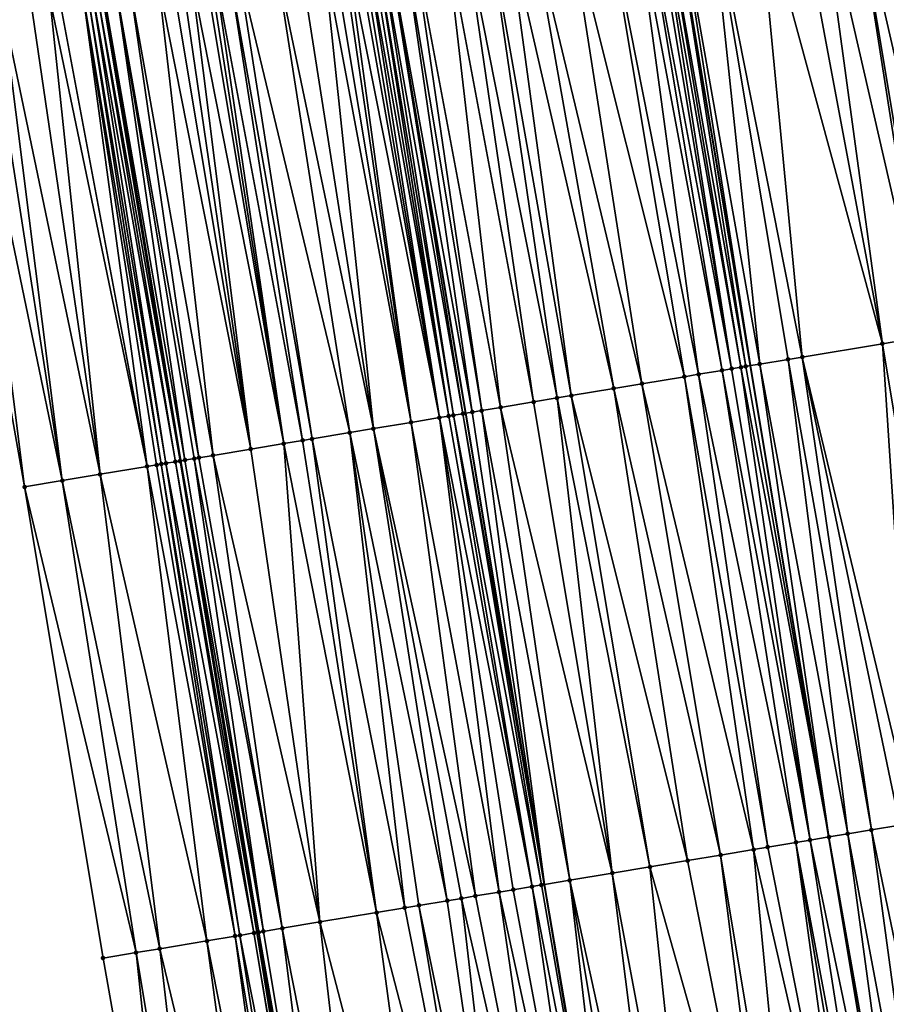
# Model space of a CAD drawing. Header units: feet. Extents: x 2004186 to 2014793, y 836912 to 864902.
# Tile 69 of 256: x 2010663 to 2010699, y 839055 to 839096. Entities that reach past the tile are written whole.
import ezdxf

# ---------------------------------------------------------------- set-up
doc = ezdxf.new("R2010")
doc.units = ezdxf.units.FT
doc.header["$LTSCALE"] = 100
doc.header["$MEASUREMENT"] = 0
for name, color, linetype, lineweight in [('EP_Travel Lane', 5, 'Continuous', 40), ('GPL_Skip Line', 2, 'Continuous', 40), ('Road Shots', 4, 'Continuous', 200), ('Road X-Section', 30, 'Continuous', 13)]:
    doc.layers.add(name, color=color, linetype=linetype, lineweight=lineweight)
doc.layers.add('I-77 SB_MM21-27-Surface-Border', color=7, linetype='Continuous')
doc.layers.add('I-77 SB_MM21-27-Surface-TIN', color=7, linetype='Continuous')

msp = doc.modelspace()

# ---------------------------------------------------------------- linework, layer by layer
at = {"layer": 'EP_Travel Lane'}
msp.add_polyline3d([(2010685.713309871, 838979.2360641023, 330.4957122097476), (2010682.557209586, 838998.9693545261, 330.1328863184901), (2010679.359229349, 839018.7083852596, 329.7879534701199), (2010676.161078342, 839038.4483592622, 329.4578710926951), (2010672.963000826, 839058.1878796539, 329.1203559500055), (2010669.764990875, 839077.926983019, 328.7908778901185), (2010666.512935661, 839097.6572986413, 328.472035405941), (2010663.205950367, 839117.3810554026, 328.193368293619), (2010659.899411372, 839137.1020293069, 327.9061732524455), (2010656.59245595, 839156.825486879, 327.6419628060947), (2010653.285415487, 839176.5494516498, 327.3737901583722), (2010649.97540912, 839196.2931726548, 327.122772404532), (2010646.66659019, 839216.031891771, 326.8694457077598), (2010643.360692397, 839235.7531855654, 326.6364945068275), (2010640.055513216, 839255.4701924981, 326.4359593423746), (2010636.74941221, 839275.1926985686, 326.2628344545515), (2010633.462569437, 839294.9149905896, 326.1026768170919)], dxfattribs=at)
at = {"layer": 'GPL_Skip Line'}
for points in [[(2010710.045952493, 838983.3013167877, 330.9822565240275), (2010706.758958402, 839003.014372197, 330.6301228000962), (2010703.470327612, 839022.7372433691, 330.2778745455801), (2010700.181443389, 839042.4616344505, 329.9181798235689), (2010696.892633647, 839062.1855788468, 329.5976405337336), (2010693.60378557, 839081.9097531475, 329.2815132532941), (2010690.314884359, 839101.634246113, 328.94861431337), (2010687.025977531, 839121.358772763, 328.6460386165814), (2010683.736918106, 839141.0842145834, 328.3671746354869), (2010680.447961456, 839160.8090400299, 328.0584969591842), (2010677.158784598, 839180.5351861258, 327.8217870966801), (2010673.878629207, 839200.2625090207, 327.5792854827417), (2010670.613920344, 839219.9919933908, 327.3251715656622), (2010667.355715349, 839239.7218400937, 327.0798246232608), (2010664.098560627, 839259.445326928, 326.8211748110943), (2010660.840516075, 839279.1742020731, 326.625191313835)], [(2010698.209082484, 838981.3236028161, 330.737704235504), (2010694.878118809, 839001.0287114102, 330.3897662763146), (2010691.571707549, 839020.7490667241, 330.0378413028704), (2010688.279443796, 839040.4730606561, 329.6894604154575), (2010684.987245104, 839060.1966648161, 329.3606536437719), (2010681.695113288, 839079.9198683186, 329.0181715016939), (2010678.402882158, 839099.6436668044, 328.6947507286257), (2010675.122379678, 839119.370591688, 328.3897105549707), (2010671.863432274, 839139.1003730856, 328.1183584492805), (2010668.613828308, 839158.8326669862, 327.8354776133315), (2010665.3640819, 839178.5658258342, 327.5829139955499), (2010662.091655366, 839198.3050549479, 327.344812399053), (2010658.793127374, 839218.037286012, 327.1055517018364), (2010655.490710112, 839237.7601089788, 326.9100944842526), (2010652.189292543, 839257.4769615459, 326.6836364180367), (2010648.8870138, 839277.1989572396, 326.4800242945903)]]:
    msp.add_polyline3d(points, dxfattribs=at)
at = {"layer": 'I-77 SB_MM21-27-Surface-Border', "color": 3, "linetype": 'ByBlock', "lineweight": -2}
msp.add_polyline3d([(2010684.204075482, 838978.9842045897, 330.4831046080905), (2010679.142003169, 838998.3987579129, 330.0737423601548), (2010674.669503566, 839017.92552638, 329.7371164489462), (2010669.99965158, 839037.4198564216, 329.3931857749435), (2010666.513433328, 839057.111699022, 329.072349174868), (2010663.224585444, 839076.8358721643, 328.7564288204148), (2010659.738478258, 839096.5270486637, 328.4333004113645), (2010656.449240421, 839116.2535604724, 328.1270052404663), (2010653.357763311, 839136.010061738, 327.8321270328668), (2010650.265799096, 839155.769484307, 327.5646855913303), (2010647.3710486, 839175.5621768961, 327.2759111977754), (2010644.678529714, 839195.4133599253, 327.0051478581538), (2010641.410609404, 839215.1622232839, 326.7271981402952), (2010640.717584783, 839235.3161570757, 326.5969748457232), (2010637.262832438, 839255.0086934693, 326.4099797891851), (2010633.215271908, 839274.6084712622, 326.1926210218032), (2010629.168307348, 839294.2046402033, 325.994353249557)], dxfattribs=at)
at = {"layer": 'I-77 SB_MM21-27-Surface-TIN', "color": 128, "linetype": 'ByBlock', "lineweight": -2}
for points in [[(2010699.389966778, 839103.145167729, 328.8157584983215), (2010697.811696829, 839102.88236724, 328.8369729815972), (2010702.284285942, 839083.3550619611, 329.1504304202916)], [(2010697.811696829, 839102.88236724, 328.8369729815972), (2010696.430714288, 839102.6523948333, 328.8542168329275), (2010700.903293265, 839083.1251503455, 329.172819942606)], [(2010697.811696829, 839102.88236724, 328.8369729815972), (2010701.100572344, 839083.1580283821, 329.1717769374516), (2010702.284285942, 839083.3550619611, 329.1504304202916)], [(2010697.811696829, 839102.88236724, 328.8369729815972), (2010700.903293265, 839083.1251503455, 329.172819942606), (2010701.100572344, 839083.1580283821, 329.1717769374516)], [(2010695.444298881, 839102.4881246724, 328.8662844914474), (2010693.866024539, 839102.2253505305, 328.8890799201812), (2010699.127744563, 839082.8294698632, 329.196472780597)], [(2010696.430714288, 839102.6523948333, 328.8542168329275), (2010695.444298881, 839102.4881246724, 328.8662844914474), (2010699.127744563, 839082.8294698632, 329.196472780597)], [(2010696.430714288, 839102.6523948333, 328.8542168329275), (2010699.127744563, 839082.8294698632, 329.196472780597), (2010700.903293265, 839083.1251503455, 329.172819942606)], [(2010691.893157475, 839101.8970276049, 328.9262599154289), (2010690.512162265, 839101.6671311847, 328.9480632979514), (2010693.998345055, 839081.9755012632, 329.278915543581)], [(2010693.866024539, 839102.2253505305, 328.8890799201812), (2010691.893157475, 839101.8970276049, 328.9262599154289), (2010695.773906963, 839082.271102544, 329.2501696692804)], [(2010691.893157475, 839101.8970276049, 328.9262599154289), (2010695.182048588, 839082.1725952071, 329.2614507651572), (2010695.773906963, 839082.271102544, 329.2501696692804)], [(2010691.893157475, 839101.8970276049, 328.9262599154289), (2010693.998345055, 839081.9755012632, 329.278915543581), (2010695.182048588, 839082.1725952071, 329.2614507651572)], [(2010693.866024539, 839102.2253505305, 328.8890799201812), (2010695.773906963, 839082.271102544, 329.2501696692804), (2010699.127744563, 839082.8294698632, 329.196472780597)], [(2010689.131218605, 839101.4369255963, 328.9513152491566), (2010688.73668718, 839101.3710092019, 328.9436416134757), (2010692.420139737, 839081.7123131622, 329.2767258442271)], [(2010689.525763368, 839101.5027620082, 328.9541895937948), (2010689.131218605, 839101.4369255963, 328.9513152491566), (2010692.814678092, 839081.7781880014, 329.2822770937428)], [(2010689.131218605, 839101.4369255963, 328.9513152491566), (2010692.420139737, 839081.7123131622, 329.2767258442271), (2010692.814678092, 839081.7781880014, 329.2822770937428)], [(2010689.723041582, 839101.5356452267, 328.9535273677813), (2010689.525763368, 839101.5027620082, 328.9541895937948), (2010692.814678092, 839081.7781880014, 329.2822770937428)], [(2010689.920328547, 839101.568475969, 328.9497163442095), (2010689.723041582, 839101.5356452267, 328.9535273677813), (2010693.209240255, 839081.8439200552, 329.2786465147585)], [(2010689.723041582, 839101.5356452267, 328.9535273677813), (2010692.814678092, 839081.7781880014, 329.2822770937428), (2010693.209240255, 839081.8439200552, 329.2786465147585)], [(2010689.920328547, 839101.568475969, 328.9497163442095), (2010693.406505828, 839081.8768790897, 329.2828121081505), (2010690.314884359, 839101.634246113, 328.94861431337)], [(2010689.920328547, 839101.568475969, 328.9497163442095), (2010693.209240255, 839081.8439200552, 329.2786465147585), (2010693.406505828, 839081.8768790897, 329.2828121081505)], [(2010690.512162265, 839101.6671311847, 328.9480632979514), (2010690.314884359, 839101.634246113, 328.94861431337), (2010693.60378557, 839081.9097531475, 329.2815132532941)], [(2010693.406505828, 839081.8768790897, 329.2828121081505), (2010693.60378557, 839081.9097531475, 329.2815132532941), (2010690.314884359, 839101.634246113, 328.94861431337)], [(2010690.512162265, 839101.6671311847, 328.9480632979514), (2010693.60378557, 839081.9097531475, 329.2815132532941), (2010693.998345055, 839081.9755012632, 329.278915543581)], [(2010687.553117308, 839101.1731136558, 328.9118383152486), (2010685.975024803, 839100.909248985, 328.8691973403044), (2010690.842019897, 839081.4486124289, 329.2415713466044)], [(2010688.73668718, 839101.3710092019, 328.9436416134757), (2010687.553117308, 839101.1731136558, 328.9118383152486), (2010691.433814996, 839081.5474992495, 329.2546928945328)], [(2010687.553117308, 839101.1731136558, 328.9118383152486), (2010690.842019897, 839081.4486124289, 329.2415713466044), (2010691.433814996, 839081.5474992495, 329.2546928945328)], [(2010688.73668718, 839101.3710092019, 328.9436416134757), (2010691.433814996, 839081.5474992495, 329.2546928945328), (2010692.420139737, 839081.7123131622, 329.2767258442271)], [(2010684.396909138, 839100.6455232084, 328.834890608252), (2010683.410594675, 839100.4806476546, 328.8106320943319), (2010687.883057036, 839080.9541025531, 329.1710909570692)], [(2010685.975024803, 839100.909248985, 328.8691973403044), (2010684.396909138, 839100.6455232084, 328.834890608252), (2010689.06664606, 839081.1518832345, 329.1977868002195)], [(2010684.396909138, 839100.6455232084, 328.834890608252), (2010687.883057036, 839080.9541025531, 329.1710909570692), (2010689.06664606, 839081.1518832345, 329.1977868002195)], [(2010685.975024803, 839100.909248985, 328.8691973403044), (2010689.06664606, 839081.1518832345, 329.1977868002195), (2010690.842019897, 839081.4486124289, 329.2415713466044)], [(2010682.621537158, 839100.3487828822, 328.7933656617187), (2010681.635225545, 839100.1838902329, 328.7680813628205), (2010685.515899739, 839080.5584167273, 329.1096956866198)], [(2010683.410594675, 839100.4806476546, 328.8106320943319), (2010682.621537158, 839100.3487828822, 328.7933656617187), (2010686.107695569, 839080.6572991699, 329.122535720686)], [(2010682.621537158, 839100.3487828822, 328.7933656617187), (2010685.515899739, 839080.5584167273, 329.1096956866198), (2010686.107695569, 839080.6572991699, 329.122535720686)], [(2010683.410594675, 839100.4806476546, 328.8106320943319), (2010686.107695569, 839080.6572991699, 329.122535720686), (2010687.883057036, 839080.9541025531, 329.1710909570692)], [(2010679.465298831, 839099.8213732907, 328.7272700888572), (2010679.070773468, 839099.7554205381, 328.7174148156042), (2010682.359660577, 839080.03101215, 329.0391866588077)], [(2010680.846165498, 839100.0520406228, 328.7517247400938), (2010679.465298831, 839099.8213732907, 328.7272700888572), (2010683.148719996, 839080.1628655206, 329.0569570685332)], [(2010679.465298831, 839099.8213732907, 328.7272700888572), (2010682.359660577, 839080.03101215, 329.0391866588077), (2010683.148719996, 839080.1628655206, 329.0569570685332)], [(2010681.635225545, 839100.1838902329, 328.7680813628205), (2010680.846165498, 839100.0520406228, 328.7517247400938), (2010684.529579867, 839080.3935736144, 329.0857850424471)], [(2010680.846165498, 839100.0520406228, 328.7517247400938), (2010683.148719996, 839080.1628655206, 329.0569570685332), (2010684.529579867, 839080.3935736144, 329.0857850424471)], [(2010681.635225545, 839100.1838902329, 328.7680813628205), (2010684.529579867, 839080.3935736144, 329.0857850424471), (2010685.515899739, 839080.5584167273, 329.1096956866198)], [(2010677.098102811, 839099.425919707, 328.6839154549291), (2010676.7035923, 839099.3598778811, 328.6687153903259), (2010680.584264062, 839079.7344189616, 329.0041479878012)], [(2010677.295365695, 839099.4588948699, 328.6887702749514), (2010677.098102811, 839099.425919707, 328.6839154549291), (2010680.584264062, 839079.7344189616, 329.0041479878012)], [(2010677.492637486, 839099.491816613, 328.6904196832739), (2010677.295365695, 839099.4588948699, 328.6887702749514), (2010680.584264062, 839079.7344189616, 329.0041479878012)], [(2010677.689919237, 839099.5246786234, 328.6884848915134), (2010677.492637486, 839099.491816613, 328.6904196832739), (2010680.978796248, 839079.800330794, 329.0120780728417)], [(2010677.492637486, 839099.491816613, 328.6904196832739), (2010680.584264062, 839079.7344189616, 329.0041479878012), (2010680.978796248, 839079.800330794, 329.0120780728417)], [(2010677.887206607, 839099.5575069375, 328.6845281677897), (2010677.689919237, 839099.5246786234, 328.6884848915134), (2010680.978796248, 839079.800330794, 329.0120780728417)], [(2010678.084484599, 839099.5903914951, 328.6839462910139), (2010677.887206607, 839099.5575069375, 328.6845281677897), (2010681.176066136, 839079.8332639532, 329.0145797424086)], [(2010677.887206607, 839099.5575069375, 328.6845281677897), (2010680.978796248, 839079.800330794, 329.0120780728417), (2010681.176066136, 839079.8332639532, 329.0145797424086)], [(2010678.084484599, 839099.5903914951, 328.6839462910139), (2010681.570617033, 839079.8990635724, 329.015293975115), (2010678.402882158, 839099.6436668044, 328.6947507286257)], [(2010678.084484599, 839099.5903914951, 328.6839462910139), (2010681.176066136, 839079.8332639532, 329.0145797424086), (2010681.570617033, 839079.8990635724, 329.015293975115)], [(2010679.070773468, 839099.7554205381, 328.7174148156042), (2010678.402882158, 839099.6436668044, 328.6947507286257), (2010681.965146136, 839079.964993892, 329.0244128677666)], [(2010681.570617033, 839079.8990635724, 329.015293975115), (2010681.695113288, 839079.9198683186, 329.0181715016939), (2010678.402882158, 839099.6436668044, 328.6947507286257)], [(2010681.965146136, 839079.964993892, 329.0244128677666), (2010678.402882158, 839099.6436668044, 328.6947507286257), (2010681.695113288, 839079.9198683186, 329.0181715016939)], [(2010679.070773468, 839099.7554205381, 328.7174148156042), (2010681.965146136, 839079.964993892, 329.0244128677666), (2010682.359660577, 839080.03101215, 329.0391866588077)], [(2010674.730927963, 839099.0303391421, 328.6329413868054), (2010673.744614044, 839098.8654603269, 328.6084871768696), (2010677.822555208, 839079.272937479, 328.9422932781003)], [(2010675.717260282, 839099.1951076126, 328.6507744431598), (2010674.730927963, 839099.0303391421, 328.6329413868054), (2010677.822555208, 839079.272937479, 328.9422932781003)], [(2010676.11179022, 839099.2610329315, 328.6589835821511), (2010675.717260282, 839099.1951076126, 328.6507744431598), (2010679.400695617, 839079.536514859, 328.9695155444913)], [(2010675.717260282, 839099.1951076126, 328.6507744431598), (2010677.822555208, 839079.272937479, 328.9422932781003), (2010679.400695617, 839079.536514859, 328.9695155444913)], [(2010676.506328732, 839099.326906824, 328.6641069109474), (2010676.11179022, 839099.2610329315, 328.6589835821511), (2010679.400695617, 839079.536514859, 328.9695155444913)], [(2010676.7035923, 839099.3598778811, 328.6687153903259), (2010676.506328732, 839099.326906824, 328.6641069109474), (2010679.400695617, 839079.536514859, 328.9695155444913)], [(2010676.7035923, 839099.3598778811, 328.6687153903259), (2010679.400695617, 839079.536514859, 328.9695155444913), (2010680.584264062, 839079.7344189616, 329.0041479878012)], [(2010672.166471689, 839098.6018946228, 328.5837854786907), (2010671.771927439, 839098.5360551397, 328.5807268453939), (2010675.25809642, 839078.8445080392, 328.89058501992)], [(2010673.744614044, 839098.8654603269, 328.6084871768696), (2010672.166471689, 839098.6018946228, 328.5837854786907), (2010676.836231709, 839079.1081161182, 328.9197813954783)], [(2010672.166471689, 839098.6018946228, 328.5837854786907), (2010675.25809642, 839078.8445080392, 328.89058501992), (2010676.836231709, 839079.1081161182, 328.9197813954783)], [(2010673.744614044, 839098.8654603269, 328.6084871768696), (2010676.836231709, 839079.1081161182, 328.9197813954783), (2010677.822555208, 839079.272937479, 328.9422932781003)], [(2010669.404716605, 839098.1406903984, 328.5427031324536), (2010668.812909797, 839098.0418737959, 328.534672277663), (2010672.693611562, 839078.4162349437, 328.8489304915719)], [(2010669.799246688, 839098.2066148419, 328.5508597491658), (2010669.404716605, 839098.1406903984, 328.5427031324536), (2010672.693611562, 839078.4162349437, 328.8489304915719)], [(2010670.193784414, 839098.2724934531, 328.5562662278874), (2010669.799246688, 839098.2066148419, 328.5508597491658), (2010672.693611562, 839078.4162349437, 328.8489304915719)], [(2010670.785580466, 839098.371374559, 328.5681675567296), (2010670.193784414, 839098.2724934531, 328.5562662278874), (2010674.074486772, 839078.6468510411, 328.8718426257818)], [(2010670.193784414, 839098.2724934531, 328.5562662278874), (2010672.693611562, 839078.4162349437, 328.8489304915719), (2010674.074486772, 839078.6468510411, 328.8718426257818)], [(2010670.982852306, 839098.4042960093, 328.5697994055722), (2010670.785580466, 839098.371374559, 328.5681675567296), (2010674.074486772, 839078.6468510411, 328.8718426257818)], [(2010671.180114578, 839098.4372748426, 328.5748744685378), (2010670.982852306, 839098.4042960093, 328.5697994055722), (2010674.074486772, 839078.6468510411, 328.8718426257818)], [(2010671.771927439, 839098.5360551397, 328.5807268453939), (2010671.180114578, 839098.4372748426, 328.5748744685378), (2010674.863556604, 839078.7786419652, 328.8855974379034)], [(2010671.180114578, 839098.4372748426, 328.5748744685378), (2010674.074486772, 839078.6468510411, 328.8718426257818), (2010674.863556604, 839078.7786419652, 328.8855974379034)], [(2010671.771927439, 839098.5360551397, 328.5807268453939), (2010674.863556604, 839078.7786419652, 328.8855974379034), (2010675.25809642, 839078.8445080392, 328.89058501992)], [(2010667.037527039, 839097.7451981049, 328.4970257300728), (2010666.512935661, 839097.6572986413, 328.472035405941), (2010669.931883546, 839077.9548683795, 328.7944656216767)], [(2010667.629316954, 839097.8441160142, 328.5111354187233), (2010667.037527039, 839097.7451981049, 328.4970257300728), (2010670.523647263, 839078.0539434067, 328.81968978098)], [(2010667.037527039, 839097.7451981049, 328.4970257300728), (2010670.326389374, 839078.0209382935, 328.8125611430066), (2010670.523647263, 839078.0539434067, 328.81968978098)], [(2010667.037527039, 839097.7451981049, 328.4970257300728), (2010669.931883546, 839077.9548683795, 328.7944656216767), (2010670.326389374, 839078.0209382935, 328.8125611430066)], [(2010668.812909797, 839098.0418737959, 328.534672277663), (2010667.629316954, 839097.8441160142, 328.5111354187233), (2010671.115448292, 839078.1527946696, 328.8305248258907)], [(2010667.629316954, 839097.8441160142, 328.5111354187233), (2010670.523647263, 839078.0539434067, 328.81968978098), (2010671.115448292, 839078.1527946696, 328.8305248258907)], [(2010668.812909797, 839098.0418737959, 328.534672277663), (2010671.115448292, 839078.1527946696, 328.8305248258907), (2010672.693611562, 839078.4162349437, 328.8489304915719)], [(2010664.670268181, 839097.3501213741, 328.4762838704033), (2010664.275707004, 839097.2843834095, 328.4793167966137), (2010668.353622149, 839077.6920166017, 328.8139031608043)], [(2010665.656644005, 839097.5146289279, 328.4784608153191), (2010664.670268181, 839097.3501213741, 328.4762838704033), (2010668.353622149, 839077.6920166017, 328.8139031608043)], [(2010665.85392547, 839097.5474926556, 328.4766290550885), (2010665.656644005, 839097.5146289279, 328.4784608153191), (2010668.945451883, 839077.790695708, 328.8136676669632)], [(2010665.656644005, 839097.5146289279, 328.4784608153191), (2010668.748171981, 839077.7578226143, 328.8150285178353), (2010668.945451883, 839077.790695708, 328.8136676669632)], [(2010665.656644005, 839097.5146289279, 328.4784608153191), (2010668.353622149, 839077.6920166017, 328.8139031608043), (2010668.748171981, 839077.7578226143, 328.8150285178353)], [(2010666.051221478, 839097.5802691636, 328.4695637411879), (2010665.85392547, 839097.5474926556, 328.4766290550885), (2010669.142739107, 839077.8235249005, 328.8094837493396)], [(2010665.85392547, 839097.5474926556, 328.4766290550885), (2010668.945451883, 839077.790695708, 328.8136676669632), (2010669.142739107, 839077.8235249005, 328.8094837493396)], [(2010666.248510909, 839097.6130851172, 328.4648653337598), (2010666.051221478, 839097.5802691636, 328.4695637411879), (2010669.537332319, 839077.8890707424, 328.7938788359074)], [(2010666.051221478, 839097.5802691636, 328.4695637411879), (2010669.142739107, 839077.8235249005, 328.8094837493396), (2010669.537332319, 839077.8890707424, 328.7938788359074)], [(2010666.445776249, 839097.6460455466, 328.4688360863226), (2010666.248510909, 839097.6130851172, 328.4648653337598), (2010669.734618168, 839077.9219081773, 328.7902249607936)], [(2010666.248510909, 839097.6130851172, 328.4648653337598), (2010669.537332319, 839077.8890707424, 328.7938788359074), (2010669.734618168, 839077.9219081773, 328.7902249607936)], [(2010666.445776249, 839097.6460455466, 328.4688360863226), (2010669.764990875, 839077.926983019, 328.7908778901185), (2010666.512935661, 839097.6572986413, 328.472035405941)], [(2010666.445776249, 839097.6460455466, 328.4688360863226), (2010669.734618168, 839077.9219081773, 328.7902249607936), (2010669.764990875, 839077.926983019, 328.7908778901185)], [(2010669.931883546, 839077.9548683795, 328.7944656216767), (2010666.512935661, 839097.6572986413, 328.472035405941), (2010669.764990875, 839077.926983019, 328.7908778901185)], [(2010662.302978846, 839096.9552274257, 328.4665097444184), (2010661.711166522, 839096.8564439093, 328.4604642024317), (2010664.80275477, 839077.0992761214, 328.7724991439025)], [(2010663.486607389, 839097.1527711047, 328.4771995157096), (2010662.302978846, 839096.9552274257, 328.4665097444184), (2010666.380912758, 839077.3627480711, 328.7929417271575)], [(2010662.302978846, 839096.9552274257, 328.4665097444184), (2010664.80275477, 839077.0992761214, 328.7724991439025), (2010666.380912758, 839077.3627480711, 328.7929417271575)], [(2010664.275707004, 839097.2843834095, 328.4793167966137), (2010663.486607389, 839097.1527711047, 328.4771995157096), (2010666.380912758, 839077.3627480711, 328.7929417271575)], [(2010664.275707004, 839097.2843834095, 328.4793167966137), (2010666.380912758, 839077.3627480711, 328.7929417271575), (2010668.353622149, 839077.6920166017, 328.8139031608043)], [(2010660.724819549, 839096.6917633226, 328.4479045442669), (2010659.738478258, 839096.5270486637, 328.4333004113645), (2010663.224585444, 839076.8358721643, 328.7564288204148)], [(2010661.711166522, 839096.8564439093, 328.4604642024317), (2010660.724819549, 839096.6917633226, 328.4479045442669), (2010664.80275477, 839077.0992761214, 328.7724991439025)], [(2010660.724819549, 839096.6917633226, 328.4479045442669), (2010663.224585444, 839076.8358721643, 328.7564288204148), (2010664.80275477, 839077.0992761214, 328.7724991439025)], [(2010700.903293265, 839083.1251503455, 329.172819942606), (2010699.127744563, 839082.8294698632, 329.196472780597), (2010702.416634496, 839063.1050445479, 329.4964063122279)], [(2010699.127744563, 839082.8294698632, 329.196472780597), (2010695.773906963, 839082.271102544, 329.2501696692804), (2010700.443783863, 839062.7766230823, 329.5299326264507)], [(2010699.127744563, 839082.8294698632, 329.196472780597), (2010700.443783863, 839062.7766230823, 329.5299326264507), (2010702.416634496, 839063.1050445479, 329.4964063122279)], [(2010695.182048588, 839082.1725952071, 329.2614507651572), (2010693.998345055, 839081.9755012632, 329.278915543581), (2010697.681772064, 839062.3169584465, 329.5849386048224)], [(2010695.773906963, 839082.271102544, 329.2501696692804), (2010695.182048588, 839082.1725952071, 329.2614507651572), (2010698.668204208, 839062.4811282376, 329.5655412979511)], [(2010695.182048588, 839082.1725952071, 329.2614507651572), (2010697.681772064, 839062.3169584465, 329.5849386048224), (2010698.668204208, 839062.4811282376, 329.5655412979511)], [(2010695.773906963, 839082.271102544, 329.2501696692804), (2010699.851919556, 839062.6781513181, 329.543508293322), (2010700.443783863, 839062.7766230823, 329.5299326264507)], [(2010695.773906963, 839082.271102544, 329.2501696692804), (2010698.668204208, 839062.4811282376, 329.5655412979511), (2010699.851919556, 839062.6781513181, 329.543508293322)], [(2010692.420139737, 839081.7123131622, 329.2767258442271), (2010691.433814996, 839081.5474992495, 329.2546928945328), (2010695.511702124, 839061.9553004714, 329.5964447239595)], [(2010692.814678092, 839081.7781880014, 329.2822770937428), (2010692.420139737, 839081.7123131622, 329.2767258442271), (2010696.103520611, 839062.0540470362, 329.6005494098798)], [(2010692.420139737, 839081.7123131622, 329.2767258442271), (2010695.511702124, 839061.9553004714, 329.5964447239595), (2010696.103520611, 839062.0540470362, 329.6005494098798)], [(2010693.209240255, 839081.8439200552, 329.2786465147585), (2010692.814678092, 839081.7781880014, 329.2822770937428), (2010696.103520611, 839062.0540470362, 329.6005494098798)], [(2010693.406505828, 839081.8768790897, 329.2828121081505), (2010693.209240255, 839081.8439200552, 329.2786465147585), (2010696.892633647, 839062.1855788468, 329.5976405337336)], [(2010693.209240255, 839081.8439200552, 329.2786465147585), (2010696.103520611, 839062.0540470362, 329.6005494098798), (2010696.892633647, 839062.1855788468, 329.5976405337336)], [(2010693.406505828, 839081.8768790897, 329.2828121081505), (2010696.892633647, 839062.1855788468, 329.5976405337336), (2010693.60378557, 839081.9097531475, 329.2815132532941)], [(2010693.998345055, 839081.9755012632, 329.278915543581), (2010693.60378557, 839081.9097531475, 329.2815132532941), (2010696.892633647, 839062.1855788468, 329.5976405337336)], [(2010693.998345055, 839081.9755012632, 329.278915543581), (2010696.892633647, 839062.1855788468, 329.5976405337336), (2010697.681772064, 839062.3169584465, 329.5849386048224)], [(2010690.842019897, 839081.4486124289, 329.2415713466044), (2010689.06664606, 839081.1518832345, 329.1977868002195), (2010693.736319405, 839061.6586245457, 329.5560640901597)], [(2010691.433814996, 839081.5474992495, 329.2546928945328), (2010690.842019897, 839081.4486124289, 329.2415713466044), (2010694.328112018, 839061.7575262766, 329.570151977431)], [(2010690.842019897, 839081.4486124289, 329.2415713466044), (2010693.736319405, 839061.6586245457, 329.5560640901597), (2010694.328112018, 839061.7575262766, 329.570151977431)], [(2010691.433814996, 839081.5474992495, 329.2546928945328), (2010694.328112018, 839061.7575262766, 329.570151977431), (2010695.511702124, 839061.9553004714, 329.5964447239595)], [(2010687.883057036, 839080.9541025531, 329.1710909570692), (2010686.107695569, 839080.6572991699, 329.122535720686), (2010690.974609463, 839061.1971495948, 329.4945965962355)], [(2010689.06664606, 839081.1518832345, 329.1977868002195), (2010687.883057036, 839080.9541025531, 329.1710909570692), (2010692.3554715, 839061.4278446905, 329.5226036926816)], [(2010687.883057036, 839080.9541025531, 329.1710909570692), (2010690.974609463, 839061.1971495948, 329.4945965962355), (2010692.3554715, 839061.4278446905, 329.5226036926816)], [(2010689.06664606, 839081.1518832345, 329.1977868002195), (2010692.3554715, 839061.4278446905, 329.5226036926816), (2010693.736319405, 839061.6586245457, 329.5560640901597)], [(2010685.515899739, 839080.5584167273, 329.1096956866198), (2010684.529579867, 839080.3935736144, 329.0857850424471), (2010687.8183847, 839060.6696586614, 329.4184939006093)], [(2010686.107695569, 839080.6572991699, 329.122535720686), (2010685.515899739, 839080.5584167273, 329.1096956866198), (2010689.396499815, 839060.9333877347, 329.455490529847)], [(2010685.515899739, 839080.5584167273, 329.1096956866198), (2010687.8183847, 839060.6696586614, 329.4184939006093), (2010689.396499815, 839060.9333877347, 329.455490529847)], [(2010686.107695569, 839080.6572991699, 329.122535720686), (2010689.396499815, 839060.9333877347, 329.455490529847), (2010690.974609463, 839061.1971495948, 329.4945965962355)], [(2010682.359660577, 839080.03101215, 329.0391866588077), (2010681.965146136, 839079.964993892, 329.0244128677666), (2010684.987245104, 839060.1966648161, 329.3606536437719)], [(2010683.148719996, 839080.1628655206, 329.0569570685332), (2010682.359660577, 839080.03101215, 329.0391866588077), (2010686.042973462, 839060.3731537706, 329.3891174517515)], [(2010682.359660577, 839080.03101215, 329.0391866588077), (2010684.987245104, 839060.1966648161, 329.3606536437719), (2010686.042973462, 839060.3731537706, 329.3891174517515)], [(2010684.529579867, 839080.3935736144, 329.0857850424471), (2010683.148719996, 839080.1628655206, 329.0569570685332), (2010687.8183847, 839060.6696586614, 329.4184939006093)], [(2010683.148719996, 839080.1628655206, 329.0569570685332), (2010686.042973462, 839060.3731537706, 329.3891174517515), (2010687.8183847, 839060.6696586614, 329.4184939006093)], [(2010680.584264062, 839079.7344189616, 329.0041479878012), (2010679.400695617, 839079.536514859, 328.9695155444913), (2010683.084001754, 839059.8786969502, 329.3220129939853)], [(2010680.978796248, 839079.800330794, 329.0120780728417), (2010680.584264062, 839079.7344189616, 329.0041479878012), (2010684.464858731, 839060.1094223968, 329.3519728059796)], [(2010680.584264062, 839079.7344189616, 329.0041479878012), (2010683.675804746, 839059.9775364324, 329.3320958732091), (2010684.464858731, 839060.1094223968, 329.3519728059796)], [(2010680.584264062, 839079.7344189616, 329.0041479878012), (2010683.084001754, 839059.8786969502, 329.3220129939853), (2010683.675804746, 839059.9775364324, 329.3320958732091)], [(2010681.176066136, 839079.8332639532, 329.0145797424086), (2010680.978796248, 839079.800330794, 329.0120780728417), (2010684.464858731, 839060.1094223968, 329.3519728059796)], [(2010681.570617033, 839079.8990635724, 329.015293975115), (2010681.176066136, 839079.8332639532, 329.0145797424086), (2010684.859397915, 839060.1752922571, 329.3572067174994)], [(2010681.176066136, 839079.8332639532, 329.0145797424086), (2010684.464858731, 839060.1094223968, 329.3519728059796), (2010684.859397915, 839060.1752922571, 329.3572067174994)], [(2010681.570617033, 839079.8990635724, 329.015293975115), (2010684.987245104, 839060.1966648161, 329.3606536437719), (2010681.695113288, 839079.9198683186, 329.0181715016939)], [(2010681.570617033, 839079.8990635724, 329.015293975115), (2010684.859397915, 839060.1752922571, 329.3572067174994), (2010684.987245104, 839060.1966648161, 329.3606536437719)], [(2010681.965146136, 839079.964993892, 329.0244128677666), (2010681.695113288, 839079.9198683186, 329.0181715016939), (2010684.987245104, 839060.1966648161, 329.3606536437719)], [(2010677.822555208, 839079.272937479, 328.9422932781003), (2010676.836231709, 839079.1081161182, 328.9197813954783), (2010680.914081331, 839059.516142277, 329.2758266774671)], [(2010679.400695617, 839079.536514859, 328.9695155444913), (2010677.822555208, 839079.272937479, 328.9422932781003), (2010682.09767903, 839059.7138709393, 329.2991899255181)], [(2010677.822555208, 839079.272937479, 328.9422932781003), (2010681.505875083, 839059.6150371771, 329.2894750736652), (2010682.09767903, 839059.7138709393, 329.2991899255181)], [(2010677.822555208, 839079.272937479, 328.9422932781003), (2010680.914081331, 839059.516142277, 329.2758266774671), (2010681.505875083, 839059.6150371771, 329.2894750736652)], [(2010679.400695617, 839079.536514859, 328.9695155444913), (2010682.09767903, 839059.7138709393, 329.2991899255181), (2010683.084001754, 839059.8786969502, 329.3220129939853)], [(2010674.863556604, 839078.7786419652, 328.8855974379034), (2010674.074486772, 839078.6468510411, 328.8718426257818), (2010677.955089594, 839059.0218055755, 329.2164505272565)], [(2010675.25809642, 839078.8445080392, 328.89058501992), (2010674.863556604, 839078.7786419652, 328.8855974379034), (2010677.955089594, 839059.0218055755, 329.2164505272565)], [(2010676.836231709, 839079.1081161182, 328.9197813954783), (2010675.25809642, 839078.8445080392, 328.89058501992), (2010679.138685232, 839059.2195465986, 329.2406090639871)], [(2010675.25809642, 839078.8445080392, 328.89058501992), (2010677.955089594, 839059.0218055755, 329.2164505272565), (2010679.138685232, 839059.2195465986, 329.2406090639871)], [(2010676.836231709, 839079.1081161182, 328.9197813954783), (2010679.730490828, 839059.31837046, 329.2496869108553), (2010680.914081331, 839059.516142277, 329.2758266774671)], [(2010676.836231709, 839079.1081161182, 328.9197813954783), (2010679.138685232, 839059.2195465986, 329.2406090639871), (2010679.730490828, 839059.31837046, 329.2496869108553)], [(2010672.693611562, 839078.4162349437, 328.8489304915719), (2010671.115448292, 839078.1527946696, 328.8305248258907), (2010675.587886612, 839058.6263937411, 329.172650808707)], [(2010674.074486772, 839078.6468510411, 328.8718426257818), (2010672.693611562, 839078.4162349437, 328.8489304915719), (2010675.587886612, 839058.6263937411, 329.172650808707)], [(2010674.074486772, 839078.6468510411, 328.8718426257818), (2010675.587886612, 839058.6263937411, 329.172650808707), (2010677.955089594, 839059.0218055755, 329.2164505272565)], [(2010669.931883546, 839077.9548683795, 328.7944656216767), (2010669.764990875, 839077.926983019, 328.7908778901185), (2010673.220696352, 839058.2309056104, 329.1239422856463)], [(2010670.326389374, 839078.0209382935, 328.8125611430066), (2010669.931883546, 839077.9548683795, 328.7944656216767), (2010673.220696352, 839058.2309056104, 329.1239422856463)], [(2010670.523647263, 839078.0539434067, 328.81968978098), (2010670.326389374, 839078.0209382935, 328.8125611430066), (2010674.009740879, 839058.3628482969, 329.1474686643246)], [(2010670.326389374, 839078.0209382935, 328.8125611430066), (2010673.220696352, 839058.2309056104, 329.1239422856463), (2010674.009740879, 839058.3628482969, 329.1474686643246)], [(2010671.115448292, 839078.1527946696, 328.8305248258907), (2010670.523647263, 839078.0539434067, 328.81968978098), (2010674.009740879, 839058.3628482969, 329.1474686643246)], [(2010671.115448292, 839078.1527946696, 328.8305248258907), (2010674.009740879, 839058.3628482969, 329.1474686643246), (2010675.587886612, 839058.6263937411, 329.172650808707)], [(2010668.353622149, 839077.6920166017, 328.8139031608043), (2010666.380912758, 839077.3627480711, 328.7929417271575), (2010670.85336837, 839057.836243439, 329.1283749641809)], [(2010668.748171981, 839077.7578226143, 328.8150285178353), (2010668.353622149, 839077.6920166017, 328.8139031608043), (2010672.037010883, 839058.0337033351, 329.1344461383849)], [(2010668.353622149, 839077.6920166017, 328.8139031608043), (2010670.85336837, 839057.836243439, 329.1283749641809), (2010672.037010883, 839058.0337033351, 329.1344461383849)], [(2010668.945451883, 839077.790695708, 328.8136676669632), (2010668.748171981, 839077.7578226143, 328.8150285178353), (2010672.037010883, 839058.0337033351, 329.1344461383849)], [(2010669.142739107, 839077.8235249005, 328.8094837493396), (2010668.945451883, 839077.790695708, 328.8136676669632), (2010672.234290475, 839058.0665782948, 329.1332046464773)], [(2010668.945451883, 839077.790695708, 328.8136676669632), (2010672.037010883, 839058.0337033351, 329.1344461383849), (2010672.234290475, 839058.0665782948, 329.1332046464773)], [(2010669.537332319, 839077.8890707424, 328.7938788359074), (2010669.142739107, 839077.8235249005, 328.8094837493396), (2010672.826153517, 839058.1650576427, 329.120116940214)], [(2010669.142739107, 839077.8235249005, 328.8094837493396), (2010672.234290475, 839058.0665782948, 329.1332046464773), (2010672.826153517, 839058.1650576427, 329.120116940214)], [(2010669.734618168, 839077.9219081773, 328.7902249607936), (2010669.537332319, 839077.8890707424, 328.7938788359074), (2010672.963000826, 839058.1878796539, 329.1203559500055)], [(2010669.537332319, 839077.8890707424, 328.7938788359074), (2010672.826153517, 839058.1650576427, 329.120116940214), (2010672.963000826, 839058.1878796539, 329.1203559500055)], [(2010669.734618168, 839077.9219081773, 328.7902249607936), (2010672.963000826, 839058.1878796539, 329.1203559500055), (2010669.764990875, 839077.926983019, 328.7908778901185)], [(2010673.023428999, 839058.1979572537, 329.1204614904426), (2010669.764990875, 839077.926983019, 328.7908778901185), (2010672.963000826, 839058.1878796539, 329.1203559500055)], [(2010673.220696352, 839058.2309056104, 329.1239422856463), (2010669.764990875, 839077.926983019, 328.7908778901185), (2010673.023428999, 839058.1979572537, 329.1204614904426)], [(2010666.380912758, 839077.3627480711, 328.7929417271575), (2010664.80275477, 839077.0992761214, 328.7724991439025), (2010668.880667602, 839057.50692319, 329.1040746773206)], [(2010666.380912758, 839077.3627480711, 328.7929417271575), (2010668.880667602, 839057.50692319, 329.1040746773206), (2010670.85336837, 839057.836243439, 329.1283749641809)], [(2010664.80275477, 839077.0992761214, 328.7724991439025), (2010663.224585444, 839076.8358721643, 328.7564288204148), (2010667.894322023, 839057.3422342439, 329.0900701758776)], [(2010663.224585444, 839076.8358721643, 328.7564288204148), (2010666.513433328, 839057.111699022, 329.072349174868), (2010667.894322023, 839057.3422342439, 329.0900701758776)], [(2010664.80275477, 839077.0992761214, 328.7724991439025), (2010667.894322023, 839057.3422342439, 329.0900701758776), (2010668.880667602, 839057.50692319, 329.1040746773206)], [(2010697.681772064, 839062.3169584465, 329.5849386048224), (2010696.892633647, 839062.1855788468, 329.5976405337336), (2010700.37872336, 839042.4945071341, 329.9169154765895)], [(2010698.668204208, 839062.4811282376, 329.5655412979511), (2010697.681772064, 839062.3169584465, 329.5849386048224), (2010701.365143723, 839042.6587475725, 329.9033855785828)], [(2010697.681772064, 839062.3169584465, 329.5849386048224), (2010700.37872336, 839042.4945071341, 329.9169154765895), (2010701.365143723, 839042.6587475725, 329.9033855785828)], [(2010699.851919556, 839062.6781513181, 329.543508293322), (2010698.668204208, 839062.4811282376, 329.5655412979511), (2010702.746145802, 839042.8886028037, 329.8796736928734)], [(2010698.668204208, 839062.4811282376, 329.5655412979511), (2010701.365143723, 839042.6587475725, 329.9033855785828), (2010702.746145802, 839042.8886028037, 329.8796736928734)], [(2010695.511702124, 839061.9553004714, 329.5964447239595), (2010694.328112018, 839061.7575262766, 329.570151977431), (2010698.208702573, 839042.1325543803, 329.9101193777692)], [(2010696.103520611, 839062.0540470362, 329.6005494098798), (2010695.511702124, 839061.9553004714, 329.5964447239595), (2010699.195043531, 839042.2972710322, 329.9245015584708)], [(2010695.511702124, 839061.9553004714, 329.5964447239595), (2010698.80049881, 839042.2314343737, 329.9216794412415), (2010699.195043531, 839042.2972710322, 329.9245015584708)], [(2010695.511702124, 839061.9553004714, 329.5964447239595), (2010698.208702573, 839042.1325543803, 329.9101193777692), (2010698.80049881, 839042.2314343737, 329.9216794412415)], [(2010696.103520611, 839062.0540470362, 329.6005494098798), (2010700.181443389, 839042.4616344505, 329.9181798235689), (2010696.892633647, 839062.1855788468, 329.5976405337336)], [(2010696.103520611, 839062.0540470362, 329.6005494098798), (2010699.195043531, 839042.2972710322, 329.9245015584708), (2010700.181443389, 839042.4616344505, 329.9181798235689)], [(2010700.37872336, 839042.4945071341, 329.9169154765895), (2010696.892633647, 839062.1855788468, 329.5976405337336), (2010700.181443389, 839042.4616344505, 329.9181798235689)], [(2010693.736319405, 839061.6586245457, 329.5560640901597), (2010692.3554715, 839061.4278446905, 329.5226036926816), (2010695.644290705, 839041.7038435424, 329.8464940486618)], [(2010694.328112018, 839061.7575262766, 329.570151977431), (2010693.736319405, 839061.6586245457, 329.5560640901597), (2010698.208702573, 839042.1325543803, 329.9101193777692)], [(2010693.736319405, 839061.6586245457, 329.5560640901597), (2010695.644290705, 839041.7038435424, 329.8464940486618), (2010698.208702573, 839042.1325543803, 329.9101193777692)], [(2010690.974609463, 839061.1971495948, 329.4945965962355), (2010689.396499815, 839060.9333877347, 329.455490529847), (2010694.855232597, 839041.5719823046, 329.8298353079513)], [(2010692.3554715, 839061.4278446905, 329.5226036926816), (2010690.974609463, 839061.1971495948, 329.4945965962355), (2010694.855232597, 839041.5719823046, 329.8298353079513)], [(2010692.3554715, 839061.4278446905, 329.5226036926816), (2010694.855232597, 839041.5719823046, 329.8298353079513), (2010695.644290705, 839041.7038435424, 329.8464940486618)], [(2010687.8183847, 839060.6696586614, 329.4184939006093), (2010686.042973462, 839060.3731537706, 329.3891174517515), (2010690.318155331, 839040.8137390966, 329.731639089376)], [(2010689.396499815, 839060.9333877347, 329.455490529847), (2010687.8183847, 839060.6696586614, 329.4184939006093), (2010691.501746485, 839041.0115070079, 329.7552237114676)], [(2010687.8183847, 839060.6696586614, 329.4184939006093), (2010690.318155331, 839040.8137390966, 329.731639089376), (2010691.501746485, 839041.0115070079, 329.7552237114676)], [(2010689.396499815, 839060.9333877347, 329.455490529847), (2010691.501746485, 839041.0115070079, 329.7552237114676), (2010694.855232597, 839041.5719823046, 329.8298353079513)], [(2010686.042973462, 839060.3731537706, 329.3891174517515), (2010684.987245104, 839060.1966648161, 329.3606536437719), (2010688.345507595, 839040.4841007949, 329.6908592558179)], [(2010686.042973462, 839060.3731537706, 329.3891174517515), (2010689.331811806, 839040.649037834, 329.718158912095), (2010690.318155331, 839040.8137390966, 329.731639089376)], [(2010686.042973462, 839060.3731537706, 329.3891174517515), (2010688.345507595, 839040.4841007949, 329.6908592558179), (2010689.331811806, 839040.649037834, 329.718158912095)], [(2010683.084001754, 839059.8786969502, 329.3220129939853), (2010682.09767903, 839059.7138709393, 329.2991899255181), (2010685.97834108, 839040.0884702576, 329.6381385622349)], [(2010683.675804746, 839059.9775364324, 329.3320958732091), (2010683.084001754, 839059.8786969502, 329.3220129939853), (2010687.359185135, 839040.3192732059, 329.6699747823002)], [(2010683.084001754, 839059.8786969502, 329.3220129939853), (2010685.97834108, 839040.0884702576, 329.6381385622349), (2010687.359185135, 839040.3192732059, 329.6699747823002)], [(2010684.464858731, 839060.1094223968, 329.3519728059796), (2010683.675804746, 839059.9775364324, 329.3320958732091), (2010687.359185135, 839040.3192732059, 329.6699747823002)], [(2010684.859397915, 839060.1752922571, 329.3572067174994), (2010684.464858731, 839060.1094223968, 329.3519728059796), (2010688.279443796, 839040.4730606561, 329.6894604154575)], [(2010684.464858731, 839060.1094223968, 329.3519728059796), (2010687.359185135, 839040.3192732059, 329.6699747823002), (2010688.279443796, 839040.4730606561, 329.6894604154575)], [(2010684.859397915, 839060.1752922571, 329.3572067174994), (2010688.279443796, 839040.4730606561, 329.6894604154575), (2010684.987245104, 839060.1966648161, 329.3606536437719)], [(2010688.345507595, 839040.4841007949, 329.6908592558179), (2010684.987245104, 839060.1966648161, 329.3606536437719), (2010688.279443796, 839040.4730606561, 329.6894604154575)], [(2010680.914081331, 839059.516142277, 329.2758266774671), (2010679.730490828, 839059.31837046, 329.2496869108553), (2010683.808401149, 839039.7260325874, 329.6029202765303)], [(2010681.505875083, 839059.6150371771, 329.2894750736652), (2010680.914081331, 839059.516142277, 329.2758266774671), (2010683.808401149, 839039.7260325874, 329.6029202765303)], [(2010682.09767903, 839059.7138709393, 329.2991899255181), (2010681.505875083, 839059.6150371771, 329.2894750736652), (2010685.97834108, 839040.0884702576, 329.6381385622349)], [(2010681.505875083, 839059.6150371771, 329.2894750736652), (2010683.808401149, 839039.7260325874, 329.6029202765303), (2010685.97834108, 839040.0884702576, 329.6381385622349)], [(2010677.955089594, 839059.0218055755, 329.2164505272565), (2010675.587886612, 839058.6263937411, 329.172650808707), (2010680.652157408, 839039.1986554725, 329.5402613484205)], [(2010679.138685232, 839059.2195465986, 329.2406090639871), (2010677.955089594, 839059.0218055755, 329.2164505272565), (2010683.019351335, 839039.5941216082, 329.5833460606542)], [(2010677.955089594, 839059.0218055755, 329.2164505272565), (2010680.652157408, 839039.1986554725, 329.5402613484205), (2010683.019351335, 839039.5941216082, 329.5833460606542)], [(2010679.730490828, 839059.31837046, 329.2496869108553), (2010679.138685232, 839059.2195465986, 329.2406090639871), (2010683.019351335, 839039.5941216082, 329.5833460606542)], [(2010679.730490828, 839059.31837046, 329.2496869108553), (2010683.019351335, 839039.5941216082, 329.5833460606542), (2010683.808401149, 839039.7260325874, 329.6029202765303)], [(2010675.587886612, 839058.6263937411, 329.172650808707), (2010674.009740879, 839058.3628482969, 329.1474686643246), (2010677.890428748, 839038.7372927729, 329.4908433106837)], [(2010675.587886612, 839058.6263937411, 329.172650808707), (2010677.890428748, 839038.7372927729, 329.4908433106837), (2010680.652157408, 839039.1986554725, 329.5402613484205)], [(2010672.826153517, 839058.1650576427, 329.120116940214), (2010672.234290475, 839058.0665782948, 329.1332046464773), (2010676.115036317, 839038.4406750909, 329.4574700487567)], [(2010672.826153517, 839058.1650576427, 329.120116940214), (2010676.161078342, 839038.4483592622, 329.4578710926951), (2010672.963000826, 839058.1878796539, 329.1203559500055)], [(2010672.826153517, 839058.1650576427, 329.120116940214), (2010676.115036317, 839038.4406750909, 329.4574700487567), (2010676.161078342, 839038.4483592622, 329.4578710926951)], [(2010673.023428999, 839058.1979572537, 329.1204614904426), (2010672.963000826, 839058.1878796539, 329.1203559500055), (2010676.161078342, 839038.4483592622, 329.4578710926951)], [(2010673.220696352, 839058.2309056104, 329.1239422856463), (2010673.023428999, 839058.1979572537, 329.1204614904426), (2010676.50957929, 839038.5065222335, 329.4609066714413)], [(2010673.023428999, 839058.1979572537, 329.1204614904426), (2010676.161078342, 839038.4483592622, 329.4578710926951), (2010676.50957929, 839038.5065222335, 329.4609066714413)], [(2010674.009740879, 839058.3628482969, 329.1474686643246), (2010673.220696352, 839058.2309056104, 329.1239422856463), (2010676.50957929, 839038.5065222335, 329.4609066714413)], [(2010674.009740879, 839058.3628482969, 329.1474686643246), (2010676.50957929, 839038.5065222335, 329.4609066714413), (2010677.890428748, 839038.7372927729, 329.4908433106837)], [(2010670.85336837, 839057.836243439, 329.1283749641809), (2010668.880667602, 839057.50692319, 329.1040746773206), (2010673.550473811, 839038.0128676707, 329.4467963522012)], [(2010672.037010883, 839058.0337033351, 329.1344461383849), (2010670.85336837, 839057.836243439, 329.1283749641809), (2010674.734090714, 839038.2104811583, 329.4613298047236)], [(2010670.85336837, 839057.836243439, 329.1283749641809), (2010673.550473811, 839038.0128676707, 329.4467963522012), (2010674.734090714, 839038.2104811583, 329.4613298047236)], [(2010672.234290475, 839058.0665782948, 329.1332046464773), (2010672.037010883, 839058.0337033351, 329.1344461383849), (2010675.325915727, 839038.3091885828, 329.4627751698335)], [(2010672.037010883, 839058.0337033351, 329.1344461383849), (2010674.734090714, 839038.2104811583, 329.4613298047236), (2010675.325915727, 839038.3091885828, 329.4627751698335)], [(2010672.234290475, 839058.0665782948, 329.1332046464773), (2010675.325915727, 839038.3091885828, 329.4627751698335), (2010676.115036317, 839038.4406750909, 329.4574700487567)], [(2010667.894322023, 839057.3422342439, 329.0900701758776), (2010666.513433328, 839057.111699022, 329.072349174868), (2010669.99965158, 839037.4198564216, 329.3931857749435)], [(2010668.880667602, 839057.50692319, 329.1040746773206), (2010667.894322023, 839057.3422342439, 329.0900701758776), (2010671.183260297, 839037.6175190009, 329.4105966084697)], [(2010667.894322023, 839057.3422342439, 329.0900701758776), (2010669.99965158, 839037.4198564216, 329.3931857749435), (2010671.183260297, 839037.6175190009, 329.4105966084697)], [(2010668.880667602, 839057.50692319, 329.1040746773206), (2010671.183260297, 839037.6175190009, 329.4105966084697), (2010673.550473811, 839038.0128676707, 329.4467963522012)]]:
    msp.add_3dface(points, dxfattribs=at)
at = {"layer": 'Road Shots', "lineweight": 100}
for p in [(2010699.127744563, 839082.8294698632, 329.196472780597), (2010695.182048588, 839082.1725952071, 329.2614507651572), (2010695.773906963, 839082.271102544, 329.2501696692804), (2010692.420139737, 839081.7123131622, 329.2767258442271), (2010692.814678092, 839081.7781880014, 329.2822770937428), (2010693.209240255, 839081.8439200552, 329.2786465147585), (2010693.406505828, 839081.8768790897, 329.2828121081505), (2010693.998345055, 839081.9755012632, 329.278915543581), (2010690.842019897, 839081.4486124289, 329.2415713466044), (2010691.433814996, 839081.5474992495, 329.2546928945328), (2010687.883057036, 839080.9541025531, 329.1710909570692), (2010689.06664606, 839081.1518832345, 329.1977868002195), (2010685.515899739, 839080.5584167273, 329.1096956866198), (2010686.107695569, 839080.6572991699, 329.122535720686), (2010682.359660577, 839080.03101215, 329.0391866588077), (2010683.148719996, 839080.1628655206, 329.0569570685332), (2010684.529579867, 839080.3935736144, 329.0857850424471), (2010680.584264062, 839079.7344189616, 329.0041479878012), (2010680.978796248, 839079.800330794, 329.0120780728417), (2010681.176066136, 839079.8332639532, 329.0145797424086), (2010681.570617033, 839079.8990635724, 329.015293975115), (2010681.965146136, 839079.964993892, 329.0244128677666), (2010677.822555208, 839079.272937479, 328.9422932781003), (2010679.400695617, 839079.536514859, 328.9695155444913), (2010674.863556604, 839078.7786419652, 328.8855974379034), (2010675.25809642, 839078.8445080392, 328.89058501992), (2010676.836231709, 839079.1081161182, 328.9197813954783), (2010672.693611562, 839078.4162349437, 328.8489304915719), (2010674.074486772, 839078.6468510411, 328.8718426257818), (2010669.931883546, 839077.9548683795, 328.7944656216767), (2010670.326389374, 839078.0209382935, 328.8125611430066), (2010670.523647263, 839078.0539434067, 328.81968978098), (2010671.115448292, 839078.1527946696, 328.8305248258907), (2010668.353622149, 839077.6920166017, 328.8139031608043), (2010668.748171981, 839077.7578226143, 328.8150285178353), (2010668.945451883, 839077.790695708, 328.8136676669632), (2010669.142739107, 839077.8235249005, 328.8094837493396), (2010669.537332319, 839077.8890707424, 328.7938788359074), (2010669.734618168, 839077.9219081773, 328.7902249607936), (2010666.380912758, 839077.3627480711, 328.7929417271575), (2010663.224585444, 839076.8358721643, 328.7564288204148), (2010664.80275477, 839077.0992761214, 328.7724991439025), (2010697.681772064, 839062.3169584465, 329.5849386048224), (2010698.668204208, 839062.4811282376, 329.5655412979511), (2010695.511702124, 839061.9553004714, 329.5964447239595), (2010696.103520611, 839062.0540470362, 329.6005494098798), (2010696.892633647, 839062.1855788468, 329.5976405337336), (2010693.736319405, 839061.6586245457, 329.5560640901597), (2010694.328112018, 839061.7575262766, 329.570151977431), (2010690.974609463, 839061.1971495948, 329.4945965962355), (2010692.3554715, 839061.4278446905, 329.5226036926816), (2010687.8183847, 839060.6696586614, 329.4184939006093), (2010689.396499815, 839060.9333877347, 329.455490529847), (2010686.042973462, 839060.3731537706, 329.3891174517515), (2010683.084001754, 839059.8786969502, 329.3220129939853), (2010683.675804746, 839059.9775364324, 329.3320958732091), (2010684.464858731, 839060.1094223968, 329.3519728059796), (2010684.859397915, 839060.1752922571, 329.3572067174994), (2010680.914081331, 839059.516142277, 329.2758266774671), (2010681.505875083, 839059.6150371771, 329.2894750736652), (2010682.09767903, 839059.7138709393, 329.2991899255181), (2010677.955089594, 839059.0218055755, 329.2164505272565), (2010679.138685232, 839059.2195465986, 329.2406090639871), (2010679.730490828, 839059.31837046, 329.2496869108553), (2010675.587886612, 839058.6263937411, 329.172650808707), (2010672.826153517, 839058.1650576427, 329.120116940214), (2010673.023428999, 839058.1979572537, 329.1204614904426), (2010673.220696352, 839058.2309056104, 329.1239422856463), (2010674.009740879, 839058.3628482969, 329.1474686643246), (2010670.85336837, 839057.836243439, 329.1283749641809), (2010672.037010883, 839058.0337033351, 329.1344461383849), (2010672.234290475, 839058.0665782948, 329.1332046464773), (2010667.894322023, 839057.3422342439, 329.0900701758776), (2010668.880667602, 839057.50692319, 329.1040746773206), (2010666.513433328, 839057.111699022, 329.072349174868)]:
    msp.add_point(p, dxfattribs=at)
at = {"layer": 'Road X-Section', "extrusion": (0.1644508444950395, -0.98625931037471, 0.01576364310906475), "elevation": -496886.8938214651, "flags": 128}
msp.add_lwpolyline([(2121285.797652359, 8162.518313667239), (2121287.397652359, 8162.534385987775), (2121288.997652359, 8162.554831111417), (2121290.997652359, 8162.575795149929), (2121291.397652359, 8162.576920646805), (2121291.597652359, 8162.575559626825), (2121291.79765236, 8162.571375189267), (2121292.197652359, 8162.555768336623), (2121292.397652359, 8162.552114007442), (2121292.597652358, 8162.556355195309), (2121292.997652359, 8162.574452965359), (2121293.197652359, 8162.581582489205), (2121293.797652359, 8162.592418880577), (2121295.39765236, 8162.610826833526), (2121296.797652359, 8162.633741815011), (2121297.597652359, 8162.647498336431), (2121297.997652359, 8162.652486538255), (2121299.597652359, 8162.681686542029), (2121300.597652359, 8162.704201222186), (2121302.197652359, 8162.731426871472), (2121303.397652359, 8162.766063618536), (2121303.797652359, 8162.773994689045), (2121303.997652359, 8162.77649666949), (2121304.397652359, 8162.777210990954), (2121304.797652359, 8162.786331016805), (2121305.197652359, 8162.801106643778), (2121305.997652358, 8162.818879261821), (2121307.397652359, 8162.847710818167), (2121308.397652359, 8162.871624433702), (2121308.997652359, 8162.88446606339), (2121310.79765236, 8162.933027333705), (2121311.997652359, 8162.959726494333), (2121313.797652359, 8163.003516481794), (2121314.397652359, 8163.016639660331), (2121315.397652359, 8163.038675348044), (2121315.79765236, 8163.044227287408), (2121316.197652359, 8163.04059625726), (2121316.397652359, 8163.044762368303), (2121316.997652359, 8163.04086531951), (2121318.197652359, 8163.023398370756), (2121318.797652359, 8163.012115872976), (2121322.197652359, 8162.958412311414), (2121323.997652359, 8162.934756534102), (2121324.197652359, 8162.933713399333), (2121325.397652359, 8162.912364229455), (2121325.997652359, 8162.90255032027), (2121326.797652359, 8162.885204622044), (2121327.197652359, 8162.874637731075), (2121327.597652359, 8162.869136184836), (2121327.79765236, 8162.864742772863), (2121327.997652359, 8162.857970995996), (2121328.197652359, 8162.846398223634), (2121328.397652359, 8162.842560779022), (2121328.797652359, 8162.849591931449), (2121328.997652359, 8162.847112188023), (2121329.197652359, 8162.840928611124), (2121329.797652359, 8162.811691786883), (2121330.197652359, 8162.786684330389), (2121330.397652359, 8162.776069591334), (2121330.797652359, 8162.763003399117), (2121331.597652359, 8162.723671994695), (2121332.397652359, 8162.687879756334), (2121333.797652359, 8162.62355151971), (2121334.797652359, 8162.571868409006), (2121334.997652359, 8162.562904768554)], dxfattribs=at)
at = {"layer": 'Road X-Section', "extrusion": (0.1644508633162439, -0.9862594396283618, 0.01575535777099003), "elevation": -496866.9681727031, "flags": 128}
msp.add_lwpolyline([(2121285.796313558, 8158.401845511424), (2121287.196313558, 8158.419568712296), (2121288.196313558, 8158.433574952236), (2121290.196313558, 8158.457878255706), (2121291.396313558, 8158.463950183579), (2121291.596313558, 8158.462708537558), (2121292.196313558, 8158.449619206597), (2121292.396313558, 8158.4499637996), (2121292.596313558, 8158.453445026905), (2121293.396313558, 8158.476974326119), (2121294.996313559, 8158.502159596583), (2121297.396313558, 8158.545964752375), (2121298.596313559, 8158.570126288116), (2121299.196313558, 8158.579205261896), (2121300.396313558, 8158.60534827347), (2121300.996313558, 8158.618998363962), (2121301.596313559, 8158.628714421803), (2121302.596313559, 8158.651540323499), (2121303.196313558, 8158.6616244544), (2121303.996313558, 8158.681503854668), (2121304.396313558, 8158.68673841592), (2121305.596313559, 8158.718653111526), (2121307.396313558, 8158.748033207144), (2121308.996313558, 8158.785034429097), (2121310.596313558, 8158.824145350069), (2121311.996313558, 8158.852155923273), (2121313.396313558, 8158.885620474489), (2121313.996313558, 8158.899710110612), (2121315.196313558, 8158.92600612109), (2121315.796313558, 8158.93011131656), (2121316.596313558, 8158.927202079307), (2121317.396313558, 8158.914498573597), (2121318.396313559, 8158.895098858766), (2121319.596313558, 8158.873063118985), (2121320.196313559, 8158.85948576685), (2121322.196313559, 8158.825955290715), (2121324.396313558, 8158.800168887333), (2121324.996313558, 8158.79144460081), (2121325.796313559, 8158.776439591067), (2121326.596313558, 8158.762873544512), (2121327.196313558, 8158.747836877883), (2121327.396313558, 8158.744258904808), (2121327.796313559, 8158.741310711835), (2121328.196313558, 8158.726432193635), (2121328.396313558, 8158.725204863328), (2121328.796313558, 8158.729589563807), (2121328.996313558, 8158.727240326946), (2121329.196313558, 8158.719405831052), (2121329.796313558, 8158.686242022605), (2121331.196313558, 8158.620321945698), (2121331.996313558, 8158.57774224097), (2121332.796313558, 8158.541117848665), (2121334.196313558, 8158.47180731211), (2121334.796313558, 8158.440757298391)], dxfattribs=at)

doc.saveas('drawing.dxf')
